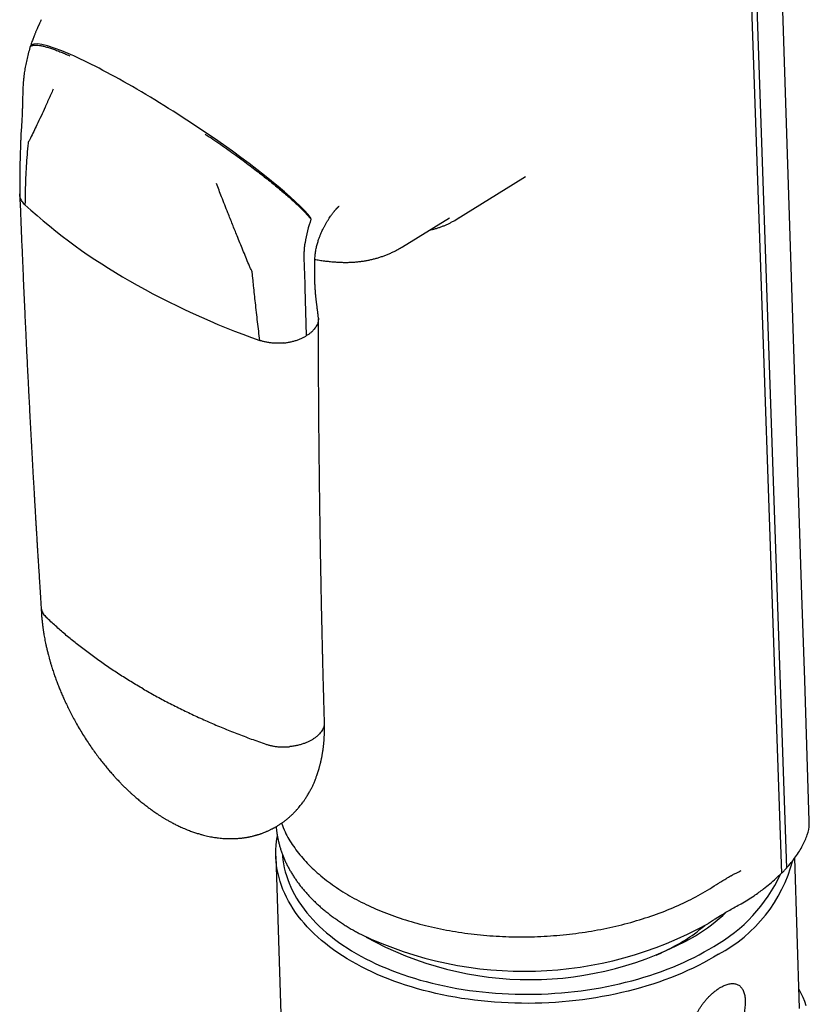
# Model space of a CAD drawing. Header units: millimetres. Extents: x 8 to 785, y 12 to 916.
# Tile 15 of 46: x 598 to 635, y 321 to 366. Entities that reach past the tile are written whole.
import ezdxf

# ---------------------------------------------------------------- set-up
doc = ezdxf.new("R2010")
doc.units = ezdxf.units.MM

msp = doc.modelspace()

# ---------------------------------------------------------------- linework, layer by layer
at = {"color": 7, "linetype": 'Continuous', "lineweight": 30}
for p, q in [((630.133, 434.068), (633.826, 326.805)), ((629.895, 433.911), (633.591, 326.57)), ((598.838, 364.81), (598.823, 364.761)), ((618.534, 356.808), (621.627, 358.718)), ((621.627, 358.719), (621.746, 358.795)), ((616.054, 355.547), (618.238, 356.896)), ((611.548, 353.835), (611.512, 355.033)), ((613.153, 354.835), (613.155, 354.835)), ((611.555, 353.635), (611.548, 353.835)), ((611.622, 351.44), (611.555, 353.635)), ((610.198, 327.359), (610.437, 319.582)), ((634.426, 320.32), (634.211, 327.292)), ((630.52, 324.458), (630.524, 324.46)), ((630.528, 324.463), (630.766, 324.614))]:
    msp.add_line(p, q, dxfattribs=at)
at = {"color": 7, "linetype": 'Continuous', "lineweight": 30, "flags": 128}
for points in [[(634.878, 328.976), (634.665, 335.502), (634.537, 339.432), (633.3, 377.406), (632.512, 401.601), (632.238, 410.019), (631.921, 419.768), (631.389, 436.148)], [(630.678, 322.83), (630.453, 322.694), (630.222, 322.562), (629.986, 322.434), (629.745, 322.309), (629.498, 322.188), (629.246, 322.071), (628.99, 321.957), (628.729, 321.848), (628.463, 321.742), (628.194, 321.641), (627.92, 321.544), (627.642, 321.451), (627.36, 321.362), (627.075, 321.278), (626.786, 321.198), (626.495, 321.123), (626.2, 321.052), (625.903, 320.986), (625.603, 320.924), (625.301, 320.867), (624.996, 320.815), (624.69, 320.767), (624.382, 320.725), (624.072, 320.687), (623.762, 320.654), (623.45, 320.625), (623.137, 320.602), (622.824, 320.583), (622.51, 320.57), (622.196, 320.561), (621.882, 320.557), (621.568, 320.558), (621.255, 320.564), (620.942, 320.575), (620.63, 320.591), (620.319, 320.612), (620.01, 320.637), (619.702, 320.668), (619.395, 320.703), (619.091, 320.743), (618.789, 320.788), (618.489, 320.838), (618.191, 320.892), (617.897, 320.951), (617.605, 321.015), (617.316, 321.083), (617.031, 321.156), (616.749, 321.233), (616.471, 321.315), (616.197, 321.401), (615.927, 321.492), (615.662, 321.587), (615.4, 321.686), (615.144, 321.789), (614.892, 321.896), (614.646, 322.007), (614.404, 322.123), (614.168, 322.241), (613.937, 322.364), (613.712, 322.491), (613.493, 322.621), (613.28, 322.754), (613.073, 322.891), (612.872, 323.031), (612.677, 323.175), (612.489, 323.321), (612.308, 323.471), (612.133, 323.624), (611.966, 323.779), (611.805, 323.937), (611.651, 324.098), (611.505, 324.261), (611.366, 324.426), (611.235, 324.594), (611.11, 324.764), (610.994, 324.936), (610.885, 325.11), (610.784, 325.285), (610.691, 325.463), (610.606, 325.642), (610.528, 325.822), (610.459, 326.004), (610.397, 326.186), (610.344, 326.37), (610.299, 326.555), (610.262, 326.741), (610.233, 326.927), (610.213, 327.114), (610.2, 327.301), (610.196, 327.488), (610.2, 327.676), (610.212, 327.864), (610.233, 328.051), (610.261, 328.239), (610.269, 328.283)], [(610.498, 327.454), (610.505, 327.37), (610.525, 327.187), (610.553, 327.006), (610.589, 326.825), (610.633, 326.645), (610.685, 326.465), (610.745, 326.287), (610.812, 326.11), (610.888, 325.934), (610.971, 325.76), (611.062, 325.587), (611.16, 325.416), (611.267, 325.246), (611.38, 325.079), (611.501, 324.913), (611.629, 324.749), (611.765, 324.588), (611.907, 324.429), (612.057, 324.272), (612.214, 324.118), (612.377, 323.967), (612.548, 323.818), (612.724, 323.672), (612.908, 323.529), (613.097, 323.389), (613.293, 323.253), (613.495, 323.119), (613.703, 322.989), (613.917, 322.862), (614.136, 322.739), (614.361, 322.619), (614.591, 322.503), (614.827, 322.391), (615.067, 322.282), (615.313, 322.178), (615.563, 322.077), (615.817, 321.981), (616.076, 321.888), (616.34, 321.8), (616.607, 321.716), (616.878, 321.636), (617.153, 321.561), (617.431, 321.49), (617.712, 321.423), (617.997, 321.361), (618.284, 321.303), (618.574, 321.25), (618.866, 321.202), (619.161, 321.158), (619.458, 321.119), (619.756, 321.085), (620.057, 321.055), (620.359, 321.03), (620.662, 321.01), (620.966, 320.995), (621.271, 320.984), (621.576, 320.978), (621.882, 320.977), (622.188, 320.981), (622.495, 320.989), (622.801, 321.002), (623.106, 321.021), (623.411, 321.043), (623.715, 321.071), (624.018, 321.103), (624.32, 321.14), (624.62, 321.182), (624.919, 321.228), (625.216, 321.279), (625.51, 321.335), (625.803, 321.395), (626.093, 321.46), (626.38, 321.529), (626.664, 321.602), (626.945, 321.68), (627.223, 321.762), (627.498, 321.848), (627.769, 321.939), (628.036, 322.034), (628.299, 322.133), (628.558, 322.235), (628.813, 322.342), (629.063, 322.453), (629.308, 322.567), (629.548, 322.685), (629.784, 322.807), (630.014, 322.932), (630.239, 323.061), (630.458, 323.193)], [(634.399, 321.206), (634.488, 321.029), (634.573, 320.842), (634.65, 320.654), (634.719, 320.464)]]:
    msp.add_lwpolyline(points, dxfattribs=at)
at = {"color": 7, "linetype": 'Continuous', "lineweight": 30}
for centre, radius, start, end in [((616.745, 377.39), 26.937, 227.629, 240.3534), ((617.08, 354.933), 5.586, 160.2132, 171.7126), ((616.66, 359.843), 3.568, 299.4712, 303.9446), ((621.787, 386.128), 37.025, 240.2611, 250.5502), ((627.452, 328.915), 6.888, 297.9246, 345.3045), ((626.85, 329.627), 7.377, 299.2822, 335.1365), ((625.177, 330.961), 8.522, 301.3409, 313.458), ((621.678, 339.542), 17.503, 244.4515, 299.0499), ((621.94, 337.158), 15.505, 240.7989, 299.6449)]:
    msp.add_arc(centre, radius, start, end, dxfattribs=at)
for start_param, end_param in [(2.460667, 3.17865), (1.949676, 2.460667), (1.438685, 1.949676), (0.37888, 1.438685)]:
    msp.add_ellipse((605.475, 360.538), major_axis=(6.62, -4.308), ratio=0.134085, start_param=start_param, end_param=end_param, dxfattribs=at)
for points, knots in [([(599.346, 366.053), (599.333, 366.027), (599.31, 365.981), (599.281, 365.919), (599.259, 365.871), (599.243, 365.838), (599.231, 365.813), (599.221, 365.79), (599.209, 365.765), (599.197, 365.737), (599.183, 365.706), (599.163, 365.661), (599.138, 365.604), (599.11, 365.539), (599.085, 365.478), (599.062, 365.422), (599.039, 365.365), (599.012, 365.297), (598.982, 365.219), (598.949, 365.13), (598.914, 365.034), (598.876, 364.926), (598.851, 364.85), (598.838, 364.811)], [0, 0, 0, 0, 0.06254, 0.112902, 0.150624, 0.176974, 0.194123, 0.212142, 0.232347, 0.254723, 0.27925, 0.305909, 0.363777, 0.416513, 0.46395, 0.509757, 0.550368, 0.602621, 0.672509, 0.739446, 0.81661, 0.903612, 1, 1, 1, 1]), ([(598.825, 364.759), (598.827, 364.767), (598.834, 364.795), (598.865, 364.828), (598.918, 364.859), (598.991, 364.876), (599.082, 364.882), (599.192, 364.874), (599.321, 364.855), (599.467, 364.823), (599.63, 364.778), (599.81, 364.721), (600.003, 364.653), (600.21, 364.574), (600.428, 364.484), (600.583, 364.417), (600.66, 364.384)], [0, 0, 0, 0, 0.027477, 0.088579, 0.15222, 0.218464, 0.287328, 0.358779, 0.432737, 0.509085, 0.587669, 0.66829, 0.749231, 0.831672, 0.915352, 1, 1, 1, 1]), ([(598.823, 364.761), (598.794, 364.665), (598.738, 364.474), (598.669, 364.193), (598.611, 363.92), (598.566, 363.655), (598.545, 363.484), (598.535, 363.399)], [0, 0, 0, 0, 0.206112, 0.409639, 0.610081, 0.807008, 1, 1, 1, 1]), ([(598.535, 363.4), (598.53, 363.346), (598.519, 363.243), (598.507, 363.09), (598.498, 362.949), (598.492, 362.817), (598.487, 362.694), (598.486, 362.612), (598.485, 362.573)], [0, 0, 0, 0, 0.215446, 0.408975, 0.582239, 0.737014, 0.875434, 1, 1, 1, 1]), ([(598.485, 362.573), (598.484, 362.518), (598.482, 362.411), (598.479, 362.262), (598.476, 362.13), (598.472, 362.017), (598.469, 361.921), (598.466, 361.845), (598.463, 361.776), (598.46, 361.7), (598.456, 361.607), (598.451, 361.496), (598.444, 361.365), (598.436, 361.216), (598.429, 361.111), (598.425, 361.055)], [0, 0, 0, 0, 0.109338, 0.208093, 0.295814, 0.372121, 0.436703, 0.48931, 0.529044, 0.57837, 0.638759, 0.710631, 0.79444, 0.890706, 1, 1, 1, 1]), ([(599.898, 362.834), (599.826, 362.676), (599.735, 362.477), (599.627, 362.24), (599.573, 362.12), (599.538, 362.041), (599.52, 362.001)], [0, 0, 0, 0, 0.565773, 0.711544, 0.856294, 1, 1, 1, 1]), ([(599.52, 362.001), (599.458, 361.863), (599.335, 361.59), (599.158, 361.216), (598.994, 360.878), (598.894, 360.675), (598.845, 360.574)], [0, 0, 0, 0, 0.285391, 0.566308, 0.784253, 1, 1, 1, 1]), ([(598.404, 360.78), (598.401, 360.715), (598.396, 360.592), (598.39, 360.417), (598.384, 360.26), (598.379, 360.12), (598.375, 359.999), (598.372, 359.896), (598.369, 359.811), (598.367, 359.739), (598.365, 359.676), (598.364, 359.617), (598.362, 359.559), (598.36, 359.496), (598.359, 359.423), (598.356, 359.326), (598.354, 359.211), (598.352, 359.082), (598.35, 358.955), (598.348, 358.827), (598.347, 358.694), (598.347, 358.547), (598.347, 358.381), (598.347, 358.195), (598.349, 358.065), (598.349, 357.996)], [0, 0, 0, 0, 0.067754, 0.129485, 0.185078, 0.23443, 0.277448, 0.314049, 0.344163, 0.367731, 0.390979, 0.411923, 0.431254, 0.452922, 0.479411, 0.510736, 0.557397, 0.603851, 0.649941, 0.695658, 0.742512, 0.795533, 0.856119, 0.924275, 1, 1, 1, 1]), ([(598.425, 361.055), (598.424, 361.032), (598.42, 360.987), (598.415, 360.918), (598.408, 360.852), (598.405, 360.804), (598.404, 360.78)], [0, 0, 0, 0, 0.246513, 0.494273, 0.741136, 1, 1, 1, 1]), ([(606.931, 360.763), (607.051, 360.683), (607.288, 360.522), (607.643, 360.276), (607.994, 360.03), (608.339, 359.783), (608.676, 359.538), (608.997, 359.3), (609.301, 359.07), (609.587, 358.849), (609.86, 358.634), (610.12, 358.426), (610.364, 358.224), (610.593, 358.031), (610.805, 357.846), (611.001, 357.67), (611.181, 357.503), (611.343, 357.347), (611.488, 357.201), (611.617, 357.065), (611.73, 356.939), (611.793, 356.862), (611.824, 356.824)], [0, 0, 0, 0, 0.067019, 0.133191, 0.198266, 0.262008, 0.324197, 0.384641, 0.43989, 0.493345, 0.544932, 0.594607, 0.642361, 0.688221, 0.732252, 0.774604, 0.815478, 0.854998, 0.892631, 0.92924, 0.964978, 1, 1, 1, 1]), ([(598.733, 360.347), (598.716, 360.169), (598.684, 359.813), (598.647, 359.278), (598.618, 358.708), (598.598, 358.111), (598.593, 357.696), (598.591, 357.489)], [0, 0, 0, 0, 0.185902, 0.372946, 0.560808, 0.781112, 1, 1, 1, 1]), ([(598.845, 360.574), (598.834, 360.552), (598.813, 360.51), (598.786, 360.456), (598.757, 360.426), (598.74, 360.393), (598.735, 360.362), (598.733, 360.347)], [0, 0, 0, 0, 0.279156, 0.5603401, 0.711116, 0.8565617, 1, 1, 1, 1]), ([(607.979, 357.118), (607.93, 357.241), (607.832, 357.491), (607.656, 357.941), (607.531, 358.269), (607.455, 358.471)], [0, 0, 0, 0, 0.275254, 0.554259, 1, 1, 1, 1]), ([(598.35, 357.98), (598.357, 357.789), (598.372, 357.412), (598.394, 356.855), (598.416, 356.313), (598.437, 355.787), (598.459, 355.28), (598.479, 354.791), (598.5, 354.32), (598.52, 353.865), (598.539, 353.422), (598.559, 352.991), (598.578, 352.573), (598.596, 352.17), (598.614, 351.783), (598.632, 351.412), (598.649, 351.056), (598.665, 350.716), (598.681, 350.392), (598.696, 350.083), (598.711, 349.79), (598.725, 349.512), (598.738, 349.246), (598.751, 348.984), (598.773, 348.565), (598.803, 347.982), (598.842, 347.238), (598.883, 346.486), (598.924, 345.726), (598.957, 345.136), (598.981, 344.725), (598.993, 344.502), (599.006, 344.291), (599.017, 344.092), (599.028, 343.905), (599.038, 343.731), (599.047, 343.57), (599.056, 343.427), (599.063, 343.303), (599.069, 343.196), (599.075, 343.098), (599.08, 343.008), (599.086, 342.921), (599.091, 342.837), (599.096, 342.752), (599.101, 342.667), (599.106, 342.576), (599.112, 342.477), (599.119, 342.371), (599.126, 342.255), (599.133, 342.125), (599.142, 341.979), (599.152, 341.816), (599.163, 341.635), (599.175, 341.437), (599.189, 341.222), (599.203, 340.99), (599.219, 340.74), (599.236, 340.472), (599.254, 340.188), (599.273, 339.886), (599.293, 339.567), (599.315, 339.231), (599.33, 339.001), (599.338, 338.883)], [0, 0, 0, 0, 0.02978, 0.058753, 0.08692, 0.114279, 0.140833, 0.166126, 0.190642, 0.214379, 0.237339, 0.259964, 0.281779, 0.302784, 0.322979, 0.342363, 0.360937, 0.3787, 0.395653, 0.411796, 0.427128, 0.44165, 0.45539, 0.468995, 0.482731, 0.521179, 0.560617, 0.599578, 0.639459, 0.680259, 0.692446, 0.704233, 0.715359, 0.725824, 0.735629, 0.744774, 0.753258, 0.761082, 0.767203, 0.772848, 0.778017, 0.782711, 0.787038, 0.791779, 0.795903, 0.80038, 0.805208, 0.810388, 0.81592, 0.821948, 0.828719, 0.836404, 0.845005, 0.85452, 0.864951, 0.876296, 0.888557, 0.901732, 0.915823, 0.930828, 0.946749, 0.963584, 0.981335, 1, 1, 1, 1]), ([(598.591, 357.489), (598.566, 357.514), (598.516, 357.566), (598.455, 357.65), (598.405, 357.739), (598.37, 357.836), (598.351, 357.922), (598.351, 357.976), (598.352, 357.996)], [0, 0, 0, 0, 0.166765, 0.338638, 0.515242, 0.696086, 0.88942, 1, 1, 1, 1]), ([(608.943, 354.744), (608.853, 354.962), (608.672, 355.4), (608.458, 355.925), (608.298, 356.322), (608.192, 356.586), (608.085, 356.851), (608.015, 357.029), (607.979, 357.118)], [0, 0, 0, 0, 0.2749601, 0.5535816, 0.6641375, 0.775368, 0.8873164, 1, 1, 1, 1]), ([(612.595, 356.756), (612.618, 356.793), (612.662, 356.863), (612.723, 356.954), (612.774, 357.027), (612.815, 357.083), (612.849, 357.127), (612.878, 357.164), (612.904, 357.196), (612.926, 357.224), (612.946, 357.247), (612.965, 357.269), (612.984, 357.291), (613.004, 357.313), (613.022, 357.332), (613.038, 357.349), (613.053, 357.364), (613.068, 357.379), (613.083, 357.393), (613.096, 357.404), (613.105, 357.412), (613.115, 357.421), (613.124, 357.428), (613.126, 357.429), (613.126, 357.429)], [0, 0, 0, 0, 0.084273, 0.156669, 0.217339, 0.266414, 0.304273, 0.338464, 0.372405, 0.404348, 0.429363, 0.452795, 0.485496, 0.52086, 0.552565, 0.5836, 0.615327, 0.653107, 0.698244, 0.743662, 0.785987, 0.826522, 0.922616, 1, 1, 1, 1]), ([(611.999, 354.876), (612.002, 354.95), (612.008, 355.095), (612.035, 355.31), (612.072, 355.513), (612.119, 355.703), (612.172, 355.872), (612.226, 356.021), (612.283, 356.157), (612.342, 356.287), (612.402, 356.41), (612.462, 356.524), (612.526, 356.641), (612.572, 356.717), (612.595, 356.756)], [0, 0, 0, 0, 0.113716, 0.222699, 0.326425, 0.424536, 0.517082, 0.590156, 0.662122, 0.738506, 0.799097, 0.862734, 0.92963, 1, 1, 1, 1]), ([(617.308, 356.322), (617.353, 356.331), (617.447, 356.352), (617.588, 356.39), (617.732, 356.434), (617.874, 356.484), (618.012, 356.539), (618.148, 356.599), (618.281, 356.664), (618.367, 356.711), (618.41, 356.735)], [0, 0, 0, 0, 0.112606, 0.239779, 0.366802, 0.493686, 0.620442, 0.747089, 0.873643, 1, 1, 1, 1]), ([(611.512, 355.033), (611.511, 355.094), (611.509, 355.219), (611.517, 355.4), (611.531, 355.574), (611.546, 355.683), (611.553, 355.739)], [0, 0, 0, 0, 0.272402, 0.550861, 0.773729, 1, 1, 1, 1]), ([(613.152, 354.836), (613.175, 354.835), (613.259, 354.83), (613.404, 354.828), (613.587, 354.83), (613.768, 354.838), (613.946, 354.852), (614.122, 354.872), (614.296, 354.897), (614.467, 354.928), (614.636, 354.964), (614.802, 355.006), (614.965, 355.053), (615.126, 355.106), (615.284, 355.163), (615.439, 355.226), (615.591, 355.295), (615.739, 355.368), (615.885, 355.447), (615.99, 355.507), (616.045, 355.542), (616.054, 355.548)], [0, 0, 0, 0, 0.022, 0.081741, 0.141072, 0.199988, 0.258493, 0.316591, 0.374293, 0.431615, 0.488574, 0.545194, 0.601499, 0.657517, 0.713278, 0.768813, 0.824156, 0.879342, 0.934405, 0.989381, 1, 1, 1, 1]), ([(612.163, 352.292), (612.16, 352.318), (612.155, 352.363), (612.149, 352.423), (612.143, 352.471), (612.137, 352.523), (612.13, 352.584), (612.121, 352.658), (612.112, 352.731), (612.103, 352.8), (612.095, 352.862), (612.088, 352.919), (612.081, 352.976), (612.073, 353.038), (612.064, 353.105), (612.056, 353.175), (612.049, 353.237), (612.044, 353.288), (612.041, 353.325), (612.038, 353.354), (612.037, 353.373), (612.035, 353.394), (612.032, 353.425), (612.029, 353.473), (612.024, 353.537), (612.019, 353.618), (612.013, 353.717), (612.007, 353.832), (612.002, 353.964), (611.998, 354.114), (611.995, 354.281), (611.994, 354.465), (611.995, 354.665), (611.997, 354.804), (611.999, 354.876)], [0, 0, 0, 0, 0.0292986, 0.051166, 0.0668597, 0.082987, 0.1101762, 0.1371683, 0.1679035, 0.194901, 0.2194464, 0.2407801, 0.2627925, 0.2886311, 0.3190322, 0.349811, 0.3794752, 0.3989885, 0.415746, 0.4280968, 0.4359422, 0.4414406, 0.4532797, 0.4711396, 0.4951047, 0.5252706, 0.5617422, 0.6046276, 0.6540304, 0.7100061, 0.772588, 0.8417992, 0.9176237, 1, 1, 1, 1]), ([(612.004, 354.969), (612.038, 354.962), (612.146, 354.942), (612.331, 354.913), (612.557, 354.883), (612.783, 354.86), (612.982, 354.844), (613.105, 354.838), (613.154, 354.836)], [0, 0, 0, 0, 0.08817, 0.286662, 0.48367, 0.679239, 0.873419, 1, 1, 1, 1]), ([(609.104, 354.36), (609.1, 354.383), (609.091, 354.431), (609.051, 354.502), (609.012, 354.578), (608.979, 354.659), (608.955, 354.716), (608.943, 354.744)], [0, 0, 0, 0, 0.1823979, 0.3709636, 0.5608908, 0.7805344, 1, 1, 1, 1]), ([(609.458, 351.215), (609.422, 351.502), (609.35, 352.077), (609.257, 352.921), (609.185, 353.593), (609.142, 353.995), (609.125, 354.156), (609.118, 354.224), (609.111, 354.292), (609.106, 354.337), (609.104, 354.36)], [0, 0, 0, 0, 0.278827, 0.559966, 0.80717, 0.915304, 0.936499, 0.957681, 0.978848, 1, 1, 1, 1]), ([(612.15, 352.078), (612.141, 352.044), (612.121, 351.976), (612.073, 351.877), (612.01, 351.78), (611.932, 351.687), (611.841, 351.598), (611.738, 351.515), (611.66, 351.465), (611.622, 351.44)], [0, 0, 0, 0, 0.143792, 0.287612, 0.430697, 0.572294, 0.718253, 0.861041, 1, 1, 1, 1]), ([(612.163, 352.292), (612.163, 352.291), (612.17, 352.256), (612.168, 352.184), (612.156, 352.114), (612.15, 352.078)], [0, 0, 0, 0, 0.003816, 0.499149, 1, 1, 1, 1]), ([(612.447, 333.569), (612.443, 333.694), (612.436, 333.939), (612.426, 334.297), (612.417, 334.64), (612.408, 334.965), (612.4, 335.273), (612.392, 335.562), (612.385, 335.833), (612.379, 336.089), (612.373, 336.32), (612.368, 336.529), (612.363, 336.716), (612.359, 336.89), (612.355, 337.051), (612.352, 337.2), (612.349, 337.336), (612.346, 337.461), (612.341, 337.681), (612.333, 338.004), (612.324, 338.433), (612.315, 338.871), (612.306, 339.303), (612.297, 339.732), (612.289, 340.159), (612.281, 340.6), (612.273, 341.051), (612.265, 341.507), (612.257, 341.96), (612.25, 342.408), (612.242, 342.951), (612.233, 343.591), (612.223, 344.328), (612.214, 345.064), (612.206, 345.798), (612.198, 346.525), (612.193, 347.065), (612.19, 347.42), (612.189, 347.594), (612.188, 347.767), (612.186, 347.939), (612.185, 348.116), (612.184, 348.298), (612.182, 348.491), (612.181, 348.694), (612.18, 348.912), (612.178, 349.144), (612.177, 349.401), (612.175, 349.684), (612.174, 349.994), (612.172, 350.322), (612.171, 350.668), (612.17, 351.031), (612.169, 351.413), (612.168, 351.813), (612.167, 352.085), (612.167, 352.225)], [0, 0, 0, 0, 0.020292, 0.039681, 0.058168, 0.075754, 0.092437, 0.107944, 0.122581, 0.136347, 0.149244, 0.160023, 0.170108, 0.1795, 0.188198, 0.196202, 0.203513, 0.210129, 0.216417, 0.239127, 0.262239, 0.285753, 0.309785, 0.331995, 0.354939, 0.378616, 0.403027, 0.427623, 0.451933, 0.475956, 0.499692, 0.539333, 0.578713, 0.618093, 0.657472, 0.696464, 0.734727, 0.744043, 0.753314, 0.762542, 0.771724, 0.780921, 0.790791, 0.800883, 0.811737, 0.823353, 0.835732, 0.848873, 0.86444, 0.880957, 0.898423, 0.916839, 0.936205, 0.95652, 0.977785, 1, 1, 1, 1]), ([(610.572, 351.103), (610.515, 351.098), (610.402, 351.089), (610.233, 351.086), (610.067, 351.093), (609.904, 351.11), (609.747, 351.136), (609.597, 351.171), (609.504, 351.201), (609.458, 351.215)], [0, 0, 0, 0, 0.147667, 0.293813, 0.437783, 0.578999, 0.723452, 0.863901, 1, 1, 1, 1]), ([(610.572, 351.103), (610.628, 351.11), (610.742, 351.124), (610.907, 351.156), (611.066, 351.197), (611.219, 351.247), (611.364, 351.304), (611.501, 351.368), (611.582, 351.416), (611.622, 351.44)], [0, 0, 0, 0, 0.143792, 0.287612, 0.430697, 0.572294, 0.718253, 0.861041, 1, 1, 1, 1]), ([(599.337, 338.89), (599.339, 338.85), (599.341, 338.77), (599.348, 338.655), (599.355, 338.549), (599.362, 338.453), (599.37, 338.362), (599.379, 338.271), (599.389, 338.176), (599.4, 338.081), (599.411, 337.99), (599.422, 337.911), (599.433, 337.837), (599.445, 337.755), (599.461, 337.655), (599.481, 337.538), (599.504, 337.411), (599.53, 337.279), (599.555, 337.16), (599.577, 337.06), (599.594, 336.986), (599.607, 336.928), (599.617, 336.886), (599.625, 336.853), (599.636, 336.81), (599.652, 336.745), (599.676, 336.651), (599.707, 336.534), (599.746, 336.397), (599.789, 336.249), (599.843, 336.074), (599.907, 335.877), (599.981, 335.66), (600.058, 335.45), (600.135, 335.249), (600.214, 335.053), (600.296, 334.857), (600.385, 334.654), (600.483, 334.439), (600.592, 334.214), (600.71, 333.978), (600.841, 333.73), (600.984, 333.473), (601.136, 333.21), (601.298, 332.946), (601.464, 332.688), (601.631, 332.439), (601.795, 332.206), (601.957, 331.986), (602.116, 331.779), (602.27, 331.585), (602.416, 331.409), (602.553, 331.249), (602.68, 331.105), (602.803, 330.97), (602.925, 330.84), (603.048, 330.713), (603.168, 330.592), (603.269, 330.494), (603.349, 330.416), (603.408, 330.361), (603.457, 330.315), (603.496, 330.28), (603.531, 330.248), (603.574, 330.209), (603.63, 330.159), (603.698, 330.099), (603.779, 330.03), (603.865, 329.956), (603.952, 329.884), (604.041, 329.813), (604.13, 329.742), (604.217, 329.675), (604.294, 329.617), (604.364, 329.566), (604.434, 329.515), (604.51, 329.461), (604.596, 329.401), (604.694, 329.335), (604.785, 329.274), (604.863, 329.225), (604.919, 329.19), (604.97, 329.158), (605.02, 329.127), (605.073, 329.096), (605.154, 329.048), (605.263, 328.986), (605.384, 328.919), (605.49, 328.864), (605.576, 328.821), (605.661, 328.779), (605.753, 328.735), (605.858, 328.687), (605.972, 328.638), (606.087, 328.59), (606.196, 328.547), (606.298, 328.51), (606.391, 328.477), (606.479, 328.447), (606.568, 328.419), (606.675, 328.386), (606.791, 328.354), (606.916, 328.322), (607.042, 328.292), (607.167, 328.266), (607.299, 328.242), (607.422, 328.223), (607.555, 328.206), (607.678, 328.193), (607.808, 328.183), (607.933, 328.176), (608.053, 328.174), (608.168, 328.174), (608.279, 328.176), (608.388, 328.182), (608.477, 328.188), (608.545, 328.195), (608.599, 328.2), (608.652, 328.207), (608.704, 328.213), (608.759, 328.221), (608.816, 328.23), (608.868, 328.239), (608.911, 328.246), (608.946, 328.253), (608.982, 328.26), (609.025, 328.27), (609.084, 328.282), (609.147, 328.298), (609.209, 328.314), (609.26, 328.327), (609.299, 328.339), (609.334, 328.349), (609.37, 328.36), (609.413, 328.373), (609.458, 328.388), (609.504, 328.404), (609.555, 328.422), (609.616, 328.444), (609.679, 328.469), (609.736, 328.493), (609.787, 328.514), (609.841, 328.538), (609.899, 328.565), (609.957, 328.593), (610.009, 328.619), (610.055, 328.643), (610.091, 328.663), (610.127, 328.682), (610.17, 328.706), (610.225, 328.738), (610.265, 328.763), (610.288, 328.776)], [0, 0, 0, 0, 0.007291, 0.014534, 0.020881, 0.02639, 0.031769, 0.037191, 0.042653, 0.048663, 0.054081, 0.058717, 0.062663, 0.067015, 0.073159, 0.080268, 0.087723, 0.095374, 0.103226, 0.108377, 0.112725, 0.116088, 0.118458, 0.119994, 0.121744, 0.125877, 0.131312, 0.138066, 0.146159, 0.154947, 0.163574, 0.176449, 0.18891, 0.200942, 0.212528, 0.223657, 0.234748, 0.246561, 0.25899, 0.272155, 0.286064, 0.300721, 0.316127, 0.332285, 0.348204, 0.364566, 0.380282, 0.395187, 0.409271, 0.4233, 0.436387, 0.448529, 0.459722, 0.469967, 0.479265, 0.489157, 0.498682, 0.507959, 0.516988, 0.521691, 0.52632, 0.530318, 0.532744, 0.534925, 0.538257, 0.542309, 0.547375, 0.553449, 0.560118, 0.566489, 0.572532, 0.579354, 0.585708, 0.591089, 0.595658, 0.600633, 0.605963, 0.611886, 0.618732, 0.626503, 0.631095, 0.634905, 0.638224, 0.641691, 0.645329, 0.649133, 0.658347, 0.667791, 0.674187, 0.679941, 0.685341, 0.691567, 0.698634, 0.706645, 0.714452, 0.721797, 0.728635, 0.734808, 0.740399, 0.746222, 0.752619, 0.761725, 0.769143, 0.777582, 0.78656, 0.793986, 0.803575, 0.810823, 0.820274, 0.827799, 0.836382, 0.844948, 0.851541, 0.859025, 0.866979, 0.873285, 0.876658, 0.880598, 0.884118, 0.887258, 0.890904, 0.895192, 0.898662, 0.901528, 0.903773, 0.905848, 0.90881, 0.912581, 0.917746, 0.9219, 0.925318, 0.928251, 0.930021, 0.932478, 0.9357, 0.939179, 0.941942, 0.945353, 0.949835, 0.955025, 0.95891, 0.962146, 0.966057, 0.970696, 0.97478, 0.978965, 0.982385, 0.984995, 0.987278, 0.990534, 0.994772, 1, 1, 1, 1]), ([(599.339, 338.883), (599.339, 338.877), (599.339, 338.838), (599.355, 338.767), (599.387, 338.67), (599.436, 338.577), (599.499, 338.489), (599.552, 338.434), (599.578, 338.408)], [0, 0, 0, 0, 0.035425, 0.232072, 0.424957, 0.622266, 0.814103, 1, 1, 1, 1]), ([(604.056, 335.103), (603.866, 335.214), (603.487, 335.436), (602.937, 335.782), (602.402, 336.136), (601.883, 336.499), (601.384, 336.868), (600.904, 337.244), (600.444, 337.624), (600, 338.012), (599.719, 338.276), (599.578, 338.408)], [0, 0, 0, 0, 0.11173, 0.223589, 0.335552, 0.447591, 0.55968, 0.669791, 0.779898, 0.889976, 1, 1, 1, 1]), ([(604.056, 335.103), (604.248, 334.994), (604.633, 334.775), (605.23, 334.459), (605.84, 334.151), (606.466, 333.854), (607.101, 333.568), (607.745, 333.294), (608.397, 333.033), (609.061, 332.781), (609.512, 332.622), (609.738, 332.543)], [0, 0, 0, 0, 0.1117298, 0.2235891, 0.3355516, 0.4475909, 0.5596802, 0.6697907, 0.779898, 0.8899763, 1, 1, 1, 1]), ([(610.288, 328.776), (610.311, 328.791), (610.354, 328.818), (610.41, 328.855), (610.452, 328.883), (610.485, 328.906), (610.525, 328.935), (610.576, 328.972), (610.631, 329.014), (610.684, 329.055), (610.739, 329.1), (610.794, 329.147), (610.844, 329.19), (610.885, 329.228), (610.922, 329.262), (610.96, 329.297), (611, 329.336), (611.042, 329.378), (611.082, 329.419), (611.116, 329.455), (611.145, 329.487), (611.18, 329.525), (611.229, 329.581), (611.295, 329.659), (611.363, 329.744), (611.433, 329.835), (611.504, 329.935), (611.587, 330.057), (611.674, 330.196), (611.761, 330.346), (611.837, 330.49), (611.904, 330.628), (611.956, 330.742), (611.998, 330.842), (612.029, 330.919), (612.057, 330.992), (612.084, 331.063), (612.111, 331.14), (612.135, 331.212), (612.155, 331.272), (612.167, 331.311), (612.177, 331.344), (612.186, 331.375), (612.197, 331.412), (612.21, 331.457), (612.224, 331.508), (612.239, 331.565), (612.253, 331.62), (612.266, 331.674), (612.279, 331.726), (612.292, 331.784), (612.306, 331.85), (612.321, 331.922), (612.334, 331.993), (612.347, 332.061), (612.357, 332.123), (612.367, 332.183), (612.376, 332.247), (612.386, 332.317), (612.396, 332.391), (612.404, 332.463), (612.411, 332.531), (612.418, 332.595), (612.423, 332.655), (612.428, 332.715), (612.433, 332.778), (612.437, 332.846), (612.441, 332.914), (612.444, 332.978), (612.446, 333.041), (612.448, 333.103), (612.449, 333.171), (612.451, 333.249), (612.451, 333.342), (612.45, 333.451), (612.448, 333.528), (612.447, 333.57)], [0, 0, 0, 0, 0.015294, 0.027577, 0.036812, 0.043521, 0.050329, 0.064965, 0.078323, 0.088694, 0.102486, 0.117611, 0.129196, 0.13902, 0.148981, 0.157258, 0.167818, 0.179806, 0.190514, 0.199736, 0.207488, 0.214337, 0.228636, 0.248781, 0.271343, 0.28925, 0.312902, 0.339717, 0.371441, 0.404625, 0.435907, 0.461657, 0.489968, 0.505312, 0.521556, 0.5358, 0.54839, 0.563349, 0.580877, 0.59018, 0.597735, 0.603539, 0.608748, 0.61563, 0.624247, 0.634535, 0.644564, 0.656125, 0.665615, 0.674556, 0.685276, 0.697801, 0.710969, 0.724818, 0.736837, 0.747851, 0.758551, 0.769352, 0.782276, 0.79616, 0.809064, 0.820956, 0.831799, 0.842982, 0.852558, 0.863358, 0.876449, 0.887894, 0.899032, 0.909848, 0.920343, 0.931345, 0.944657, 0.960543, 0.978994, 1, 1, 1, 1]), ([(612.43, 333.405), (612.42, 333.371), (612.401, 333.303), (612.352, 333.204), (612.29, 333.107), (612.212, 333.014), (612.121, 332.926), (612.018, 332.842), (611.94, 332.792), (611.902, 332.767)], [0, 0, 0, 0, 0.143792, 0.287612, 0.430697, 0.572294, 0.718253, 0.861041, 1, 1, 1, 1]), ([(609.738, 332.543), (609.782, 332.529), (609.87, 332.5), (610.013, 332.466), (610.164, 332.44), (610.326, 332.422), (610.497, 332.414), (610.674, 332.415), (610.792, 332.425), (610.852, 332.431)], [0, 0, 0, 0, 0.129821, 0.263618, 0.401098, 0.54188, 0.692383, 0.84534, 1, 1, 1, 1]), ([(611.902, 332.767), (611.864, 332.745), (611.786, 332.699), (611.657, 332.637), (611.517, 332.581), (611.365, 332.53), (611.202, 332.487), (611.029, 332.452), (610.911, 332.438), (610.852, 332.431)], [0, 0, 0, 0, 0.132559, 0.268633, 0.407656, 0.548981, 0.698727, 0.849359, 1, 1, 1, 1]), ([(610.463, 328.891), (610.513, 328.755), (610.649, 328.391), (610.998, 327.821), (611.493, 327.188), (612.098, 326.59), (612.802, 326.034), (613.597, 325.524), (614.477, 325.067), (615.432, 324.666), (616.452, 324.325), (617.528, 324.049), (618.649, 323.839), (619.803, 323.699), (620.978, 323.628), (622.163, 323.629), (623.346, 323.701), (624.515, 323.843), (625.658, 324.054), (626.764, 324.331), (627.821, 324.673), (628.818, 325.076), (629.752, 325.532), (630.307, 325.879), (630.584, 326.052)], [0, 0, 0, 0, 0.027473, 0.073784, 0.120095, 0.166405, 0.212716, 0.259027, 0.305338, 0.351649, 0.397959, 0.44427, 0.490581, 0.536892, 0.583203, 0.629514, 0.675824, 0.722135, 0.768446, 0.814757, 0.861068, 0.907378, 0.953689, 1, 1, 1, 1]), ([(633.819, 326.808), (633.968, 326.984), (634.273, 327.342), (634.591, 327.87), (634.806, 328.374), (634.885, 328.735), (634.875, 328.927), (634.872, 328.976)], [0, 0, 0, 0, 0.2114026, 0.4317749, 0.6651792, 0.914638, 1, 1, 1, 1]), ([(610.211, 328.73), (610.213, 328.703), (610.219, 328.621), (610.236, 328.486), (610.261, 328.324), (610.291, 328.163), (610.328, 328.002), (610.37, 327.842), (610.419, 327.683), (610.472, 327.524), (610.532, 327.367), (610.598, 327.21), (610.669, 327.054), (610.746, 326.9), (610.828, 326.746), (610.917, 326.594), (611.011, 326.443), (611.11, 326.294), (611.215, 326.146), (611.326, 325.999), (611.442, 325.855), (611.563, 325.712), (611.689, 325.571), (611.821, 325.432), (611.958, 325.295), (612.1, 325.16), (612.248, 325.027), (612.4, 324.896), (612.556, 324.768), (612.718, 324.642), (612.884, 324.519), (613.055, 324.398), (613.231, 324.279), (613.41, 324.163), (613.594, 324.05), (613.782, 323.94), (613.96, 323.84), (614.076, 323.778), (614.126, 323.752)], [0, 0, 0, 0, 0.014055, 0.041751, 0.069459, 0.097186, 0.12494, 0.152726, 0.18055, 0.208419, 0.236335, 0.264304, 0.292327, 0.320406, 0.348542, 0.376736, 0.404987, 0.433295, 0.461656, 0.490069, 0.51853, 0.547038, 0.575588, 0.604176, 0.6328, 0.661455, 0.690139, 0.718847, 0.747576, 0.776322, 0.805084, 0.833858, 0.862642, 0.891434, 0.92023, 0.949031, 0.977833, 1, 1, 1, 1]), ([(630.584, 326.052), (630.592, 326.057), (630.612, 326.07), (630.648, 326.094), (630.696, 326.125), (630.757, 326.164), (630.831, 326.21), (630.919, 326.264), (631.02, 326.324), (631.105, 326.373), (631.168, 326.409), (631.203, 326.429), (631.238, 326.449), (631.273, 326.468), (631.307, 326.486), (631.379, 326.525), (631.48, 326.579), (631.608, 326.644), (631.687, 326.683), (631.724, 326.701)], [0, 0, 0, 0, 0.0223502, 0.0561196, 0.1013081, 0.1579158, 0.2259426, 0.3053885, 0.3962533, 0.498537, 0.5301176, 0.5611058, 0.5915016, 0.6213051, 0.6505161, 0.6791349, 0.8060709, 0.9082828, 1, 1, 1, 1]), ([(632.763, 325.855), (632.86, 325.933), (633.052, 326.085), (633.328, 326.324), (633.503, 326.49), (633.589, 326.572)], [0, 0, 0, 0, 0.342624, 0.675984, 1, 1, 1, 1]), ([(633.591, 326.572), (633.63, 326.611), (633.708, 326.689), (633.785, 326.769), (633.824, 326.809)], [0, 0, 0, 0, 0.499831, 1, 1, 1, 1]), ([(631.725, 325.167), (631.827, 325.226), (632.03, 325.344), (632.303, 325.521), (632.548, 325.691), (632.691, 325.801), (632.763, 325.855)], [0, 0, 0, 0, 0.279988, 0.559981, 0.779988, 1, 1, 1, 1]), ([(630.766, 324.614), (630.83, 324.653), (630.97, 324.739), (631.201, 324.873), (631.457, 325.016), (631.634, 325.116), (631.724, 325.167)], [0, 0, 0, 0, 0.214919, 0.46952, 0.730544, 1, 1, 1, 1]), ([(630.179, 324.242), (630.192, 324.25), (630.269, 324.296), (630.385, 324.369), (630.487, 324.436), (630.528, 324.463)], [0, 0, 0, 0, 0.104993, 0.641178, 1, 1, 1, 1]), ([(627.79, 322.778), (628.085, 322.918), (628.722, 323.22), (629.474, 323.689), (629.884, 324.031), (630.039, 324.16)], [0, 0, 0, 0, 0.350336, 0.754964, 1, 1, 1, 1]), ([(630.727, 321.267), (630.703, 321.252), (630.631, 321.206), (630.534, 321.135), (630.427, 321.048), (630.334, 320.966), (630.233, 320.867), (630.134, 320.76), (630.038, 320.648), (629.948, 320.532), (629.863, 320.411), (629.783, 320.286), (629.711, 320.159), (629.647, 320.031), (629.59, 319.902), (629.542, 319.772), (629.502, 319.642), (629.472, 319.514), (629.452, 319.388), (629.441, 319.264), (629.44, 319.145), (629.449, 319.029), (629.468, 318.919), (629.497, 318.815), (629.536, 318.718), (629.584, 318.629), (629.641, 318.549), (629.706, 318.478), (629.778, 318.417), (629.858, 318.366), (629.942, 318.327), (630.033, 318.298), (630.128, 318.281), (630.226, 318.275), (630.326, 318.281), (630.43, 318.298), (630.535, 318.327), (630.64, 318.367), (630.745, 318.419), (630.849, 318.482), (630.952, 318.555), (631.052, 318.639), (631.149, 318.731), (631.243, 318.834), (631.332, 318.943), (631.415, 319.06), (631.493, 319.182), (631.567, 319.311), (631.633, 319.443), (631.692, 319.578), (631.745, 319.713), (631.791, 319.851), (631.83, 319.989), (631.862, 320.125), (631.887, 320.258), (631.904, 320.39), (631.914, 320.517), (631.917, 320.64), (631.912, 320.756), (631.9, 320.867), (631.88, 320.971), (631.853, 321.065), (631.819, 321.152), (631.777, 321.229), (631.728, 321.296), (631.673, 321.353), (631.612, 321.399), (631.544, 321.434), (631.471, 321.459), (631.392, 321.472), (631.309, 321.475), (631.22, 321.466), (631.128, 321.447), (631.032, 321.418), (630.933, 321.378), (630.831, 321.329), (630.762, 321.288), (630.727, 321.267)], [0, 0, 0, 0, 0.009192, 0.027729, 0.037083, 0.050313, 0.063636, 0.077255, 0.090974, 0.104148, 0.117555, 0.130962, 0.14461, 0.157666, 0.170949, 0.184233, 0.197754, 0.210814, 0.224106, 0.237399, 0.250933, 0.264113, 0.277534, 0.290955, 0.304624, 0.317853, 0.33132, 0.344787, 0.358502, 0.371633, 0.384995, 0.398358, 0.411959, 0.425, 0.438269, 0.451539, 0.465047, 0.478141, 0.491471, 0.504801, 0.518376, 0.531587, 0.54504, 0.558493, 0.572195, 0.585405, 0.598851, 0.612297, 0.625988, 0.639078, 0.652398, 0.665717, 0.679275, 0.692313, 0.705582, 0.718852, 0.73236, 0.745496, 0.75887, 0.772244, 0.785866, 0.799096, 0.812419, 0.826038, 0.839757, 0.852932, 0.866341, 0.879749, 0.893399, 0.90649, 0.91981, 0.933131, 0.946691, 0.959781, 0.973106, 0.986431, 1, 1, 1, 1])]:
    msp.add_open_spline(points, degree=3, knots=knots, dxfattribs=at)

doc.saveas('drawing.dxf')
